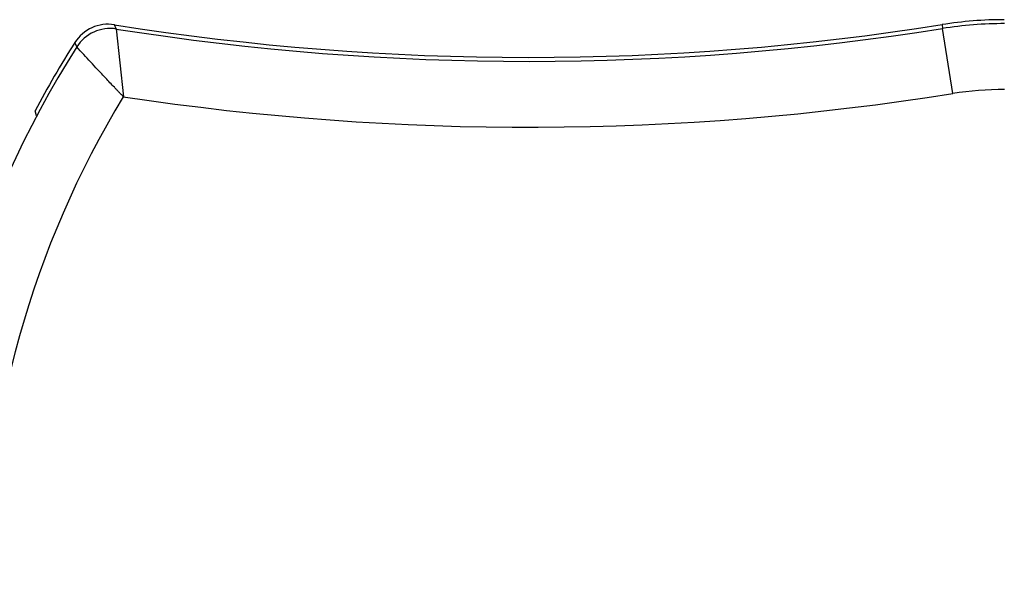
# Model space of a CAD drawing. Header units: inches. Extents: x 0.2 to 16.8, y 0.2 to 10.8.
# Tile 25 of 37: x 6.975 to 7.722, y 7.652 to 8.088. Entities that reach past the tile are written whole.
import ezdxf

# ---------------------------------------------------------------- set-up
doc = ezdxf.new("R2010")
doc.units = ezdxf.units.IN
doc.header["$LTSCALE"] = 0.935
doc.header["$MEASUREMENT"] = 0
doc.layers.get('0').update_dxf_attribs({"linetype": 'CONTINUOUS'})

msp = doc.modelspace()

# ---------------------------------------------------------------- linework, layer by layer
at = {"color": 9, "linetype": 'CONTINUOUS'}
for p, q in [((7.0479, 8.08121), (7.04646, 8.08445)), ((7.675, 8.08453), (7.67526, 8.08155)), ((7.0479, 8.08121), (7.05324, 8.02974)), ((7.68313, 8.03218), (7.67526, 8.08155)), ((7.01785, 8.0676), (7.01642, 8.07092))]:
    msp.add_line(p, q, dxfattribs=at)
at = {"color": 7, "linetype": 'CONTINUOUS'}
msp.add_line((6.98739, 8.01533), (6.98622, 8.01911), dxfattribs=at)
for centre, radius, start, end in [((7.04174, 8.05483), 0.03, 80.95115, 147.56001), ((7.36048, 10.05619), 1.99659, 260.95091, 279.06334), ((7.72225, 7.78829), 0.29999, 90, 99.06334), ((7.36048, 10.05619), 1.99957, 261.00627, 279.05746), ((7.67573, 7.65186), 0.78122, 147.56025, 151.95917), ((7.67573, 7.65186), 0.77824, 147.70999, 180)]:
    msp.add_arc(centre, radius, start, end, dxfattribs=at)
at = {"color": 9, "linetype": 'CONTINUOUS'}
for centre, radius, start, end in [((7.72249, 7.7853), 0.29999, 90.00006, 99.0574), ((7.04321, 8.05157), 0.03, 81.00941, 147.70684), ((7.36048, 10.05619), 2.04957, 261.3781, 279.05746), ((7.72249, 7.78531), 0.24999, 89.9999, 99.05755), ((7.67573, 7.65186), 0.72824, 148.74009, 180)]:
    msp.add_arc(centre, radius, start, end, dxfattribs=at)
msp.add_open_spline([(7.05327, 8.02975), (7.0527, 8.03035), (7.05154, 8.03154), (7.04984, 8.03334), (7.04813, 8.03512), (7.04589, 8.03748), (7.04313, 8.04038), (7.03892, 8.04485), (7.03403, 8.05006), (7.02668, 8.05797), (7.02137, 8.06374), (7.01785, 8.0676)], degree=3, knots=[0, 0, 0, 0, 0.047944, 0.095788, 0.143426, 0.190757, 0.284085, 0.374952, 0.546049, 0.697669, 1, 1, 1, 1], dxfattribs=at)

doc.saveas('drawing.dxf')
